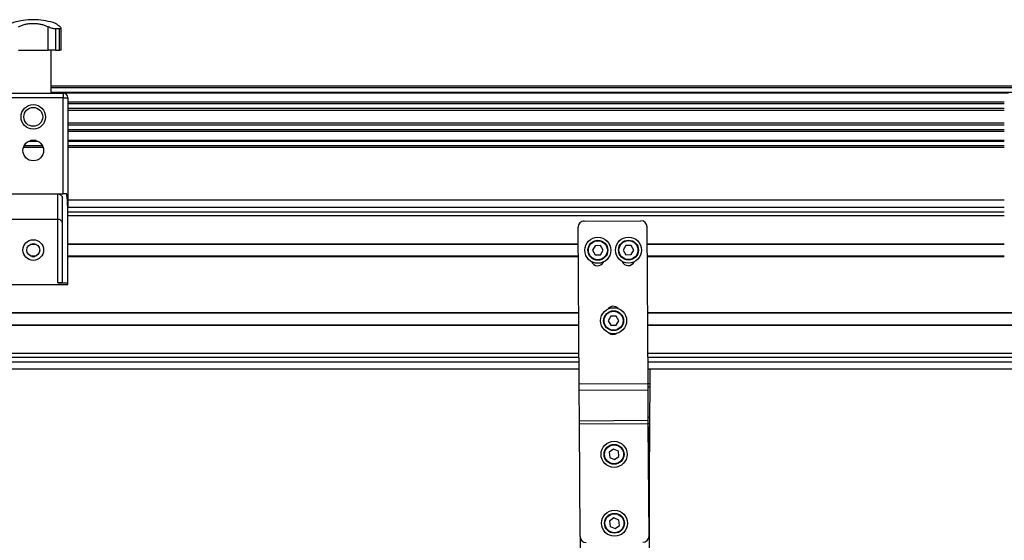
# Model space of a CAD drawing. Header units: millimetres. Extents: x -149 to 420, y 0 to 297.
# Tile 14 of 46: x -62 to -30, y 230 to 247. Entities that reach past the tile are written whole.
import ezdxf

# ---------------------------------------------------------------- set-up
doc = ezdxf.new("R2010")
doc.units = ezdxf.units.MM

msp = doc.modelspace()

# ---------------------------------------------------------------- linework, layer by layer
at = {"color": 7, "linetype": 'Continuous', "lineweight": 25}
for p, q in [((-61.55821, 247.36829), (-61.55821, 247.36658)), ((-61.47057, 247.36829), (-61.55821, 247.36829)), ((-61.47057, 247.36658), (-61.55821, 247.36658)), ((-61.38293, 247.36829), (-61.47057, 247.36829)), ((-61.38293, 247.36658), (-61.47057, 247.36658)), ((-61.38293, 247.36658), (-61.38293, 247.36829)), ((-60.98435, 246.36829), (-60.98435, 247.13442)), ((-60.61162, 247.06685), (-60.74405, 247.06685)), ((-60.74405, 247.06685), (-60.74405, 246.36829)), ((-60.61162, 246.36829), (-60.61162, 247.06685)), ((-60.56432, 246.36829), (-60.56432, 247.09019)), ((-61.95679, 246.36829), (-60.98435, 246.36829)), ((-60.74405, 246.36829), (-60.98435, 246.36829)), ((-60.88849, 244.96829), (-60.88849, 246.36829)), ((-60.74405, 246.36829), (-60.61162, 246.36829)), ((-60.56432, 246.36829), (-60.61162, 246.36829)), ((-62.44557, 244.96829), (-60.49557, 244.96829)), ((-29.23265, 245.19329), (-60.88849, 245.19329)), ((-29.23265, 245.14329), (-60.88849, 245.14329)), ((-29.23265, 244.99329), (-60.88849, 244.99329)), ((-60.49557, 244.96829), (-60.49557, 244.81829)), ((-29.63781, 244.96779), (-60.48333, 244.96779)), ((-60.49557, 244.81829), (-62.44557, 244.81829)), ((-60.49557, 241.6788), (-60.49557, 244.81829)), ((-60.49557, 244.81829), (-60.34557, 244.81829)), ((-60.34557, 244.81829), (-60.34557, 241.25464)), ((-29.77557, 244.67328), (-60.34557, 244.67328)), ((-29.77557, 244.61527), (-60.34557, 244.61527)), ((-29.77557, 244.46584), (-60.34557, 244.46584)), ((-29.77557, 244.39829), (-60.34557, 244.39829)), ((-29.77557, 243.98829), (-60.34557, 243.98829)), ((-29.77557, 243.92074), (-60.34557, 243.92074)), ((-29.77557, 243.77131), (-60.34557, 243.77131)), ((-29.77557, 243.7133), (-60.34557, 243.7133)), ((-61.31595, 243.39329), (-61.62518, 243.39329)), ((-61.38137, 243.41879), (-61.55976, 243.41879)), ((-29.77557, 243.41879), (-60.34557, 243.41879)), ((-29.77557, 243.39329), (-60.34557, 243.39329)), ((-61.14822, 243.19329), (-61.79291, 243.19329)), ((-61.16823, 243.24329), (-61.7729, 243.24329)), ((-29.77557, 243.24329), (-60.34557, 243.24329)), ((-29.77557, 243.19329), (-60.34557, 243.19329)), ((-62.44557, 241.6788), (-60.49557, 241.6788)), ((-60.67057, 240.8454), (-60.67057, 241.6788)), ((-60.52057, 238.77151), (-60.52057, 241.5288)), ((-60.38376, 241.6788), (-60.49557, 241.6788)), ((-60.34557, 241.48329), (-29.77557, 241.48329)), ((-60.34557, 238.76829), (-60.34557, 241.25464)), ((-60.34557, 241.24329), (-29.77557, 241.24329)), ((-60.34557, 241.09329), (-29.77557, 241.09329)), ((-60.67057, 240.8454), (-62.27057, 240.8454)), ((-60.67057, 238.76829), (-60.67057, 240.8454)), ((-60.34557, 240.96829), (-29.77557, 240.96829)), ((-43.48555, 240.78761), (-41.63559, 240.79901)), ((-43.6528, 235.47361), (-43.68431, 240.58638)), ((-41.40284, 235.48748), (-41.43436, 240.60025)), ((-61.55501, 240.03829), (-61.38612, 240.03829)), ((-61.51639, 240.05079), (-61.42474, 240.05079)), ((-60.34557, 240.05079), (-43.68101, 240.05079)), ((-60.34557, 240.03829), (-43.68094, 240.03829)), ((-43.1297, 239.98452), (-43.21537, 239.83398)), ((-43.21537, 239.83398), (-43.12785, 239.68452)), ((-42.95649, 239.98558), (-43.1297, 239.98452)), ((-42.86897, 239.83612), (-42.95649, 239.98558)), ((-42.95465, 239.68559), (-42.86897, 239.83612)), ((-42.12972, 239.99068), (-42.21539, 239.84015)), ((-42.21539, 239.84015), (-42.12787, 239.69069)), ((-41.95651, 239.99175), (-42.12972, 239.99068)), ((-41.86899, 239.84228), (-41.95651, 239.99175)), ((-41.95466, 239.69175), (-41.86899, 239.84228)), ((-41.43097, 240.05079), (-29.77557, 240.05079)), ((-41.43089, 240.03829), (-29.77557, 240.03829)), ((-61.55501, 239.64829), (-61.38612, 239.64829)), ((-61.51639, 239.63579), (-61.42474, 239.63579)), ((-60.34557, 239.64829), (-43.67853, 239.64829)), ((-60.34557, 239.63579), (-43.67845, 239.63579)), ((-43.12785, 239.68452), (-42.95465, 239.68559)), ((-42.12787, 239.69069), (-41.95466, 239.69175)), ((-41.42849, 239.64829), (-29.77557, 239.64829)), ((-41.42841, 239.63579), (-29.77557, 239.63579)), ((-62.59557, 238.71829), (-60.34557, 238.71829)), ((-60.67057, 238.76829), (-60.34557, 238.76829)), ((-60.34557, 238.71829), (-60.34557, 238.76829)), ((-120.9671, 237.80079), (-43.66714, 237.80079)), ((-120.96702, 237.78829), (-43.66707, 237.78829)), ((-42.61458, 237.6841), (-42.70118, 237.5341)), ((-42.70118, 237.5341), (-42.61458, 237.3841)), ((-42.44138, 237.6841), (-42.61458, 237.6841)), ((-42.35477, 237.5341), (-42.44138, 237.6841)), ((-42.44138, 237.3841), (-42.35477, 237.5341)), ((-41.4171, 237.80079), (35.88286, 237.80079)), ((-41.41702, 237.78829), (35.88293, 237.78829)), ((-120.96462, 237.39829), (-43.66466, 237.39829)), ((-120.96454, 237.38579), (-43.66459, 237.38579)), ((-42.61458, 237.3841), (-42.44138, 237.3841)), ((-41.41462, 237.39829), (35.88534, 237.39829)), ((-41.41454, 237.38579), (35.88541, 237.38579)), ((-120.95889, 236.46829), (-43.65893, 236.46829)), ((-120.95812, 236.34329), (-43.65816, 236.34329)), ((-41.40889, 236.46829), (35.89107, 236.46829)), ((-41.40812, 236.34329), (35.89184, 236.34329)), ((-120.95719, 236.19329), (-43.65724, 236.19329)), ((-43.65576, 235.95329), (-120.95571, 235.95329)), ((-41.40719, 236.19329), (35.89276, 236.19329)), ((35.89424, 235.95329), (-41.40571, 235.95329)), ((-41.3389, 235.47361), (-41.33594, 235.95329)), ((-43.6528, 235.47361), (-41.40284, 235.48748)), ((-43.65149, 235.26148), (-43.6528, 235.47361)), ((-43.65149, 235.26148), (-41.40153, 235.27535)), ((-43.64537, 234.2683), (-43.65149, 235.26148)), ((-41.40153, 235.27535), (-41.40284, 235.48748)), ((-41.3389, 235.47361), (-41.40276, 235.474)), ((-41.33955, 235.36755), (-41.40211, 235.36793)), ((-41.39541, 234.28217), (-41.40153, 235.27535)), ((-41.34567, 234.37437), (-41.33955, 235.36755)), ((-41.33955, 235.36755), (-41.3389, 235.47361)), ((-41.34567, 234.37437), (-41.39598, 234.37468)), ((-41.34698, 234.16224), (-41.34567, 234.37437)), ((-43.64537, 234.2683), (-41.39541, 234.28217)), ((-43.64472, 234.16224), (-43.64537, 234.2683)), ((-43.64472, 234.16224), (-41.39476, 234.17611)), ((-43.62206, 230.48657), (-43.64472, 234.16224)), ((-41.39476, 234.17611), (-41.39541, 234.28217)), ((-41.3721, 230.50044), (-41.39476, 234.17611)), ((-41.34698, 234.16224), (-41.39468, 234.16253)), ((-41.37085, 234.00251), (-41.39369, 234.00251)), ((-41.37085, 233.97751), (-41.39353, 233.97751)), ((-41.39353, 233.97751), (-41.37085, 233.97751)), ((-41.37085, 234.00251), (-41.37085, 233.97751)), ((-41.37085, 233.97751), (-41.37085, 208.72751)), ((-41.36964, 230.48657), (-41.34698, 234.16224)), ((-42.5322, 233.34066), (-42.67202, 233.23842)), ((-42.37376, 233.27069), (-42.5322, 233.34066)), ((-42.67202, 233.23842), (-42.65338, 233.06622)), ((-42.65338, 233.06622), (-42.49494, 232.99626)), ((-42.49494, 232.99626), (-42.35512, 233.09849)), ((-42.35512, 233.09849), (-42.37376, 233.27069)), ((-42.51833, 231.0907), (-42.65815, 230.98846)), ((-42.35989, 231.02073), (-42.51833, 231.0907)), ((-42.65815, 230.98846), (-42.63951, 230.81626)), ((-42.63951, 230.81626), (-42.48107, 230.7463)), ((-42.48107, 230.7463), (-42.34125, 230.84853)), ((-42.34125, 230.84853), (-42.35989, 231.02073)), ((-43.62085, 230.46579), (-43.62085, 208.72751)), ((-41.37085, 230.46579), (-41.36964, 230.48657))]:
    msp.add_line(p, q, dxfattribs=at)
for centre, radius in [((-61.47057, 244.19329), 0.40029), ((-61.47057, 244.19329), 0.3079), ((-61.47057, 243.09329), 0.3375), ((-61.47057, 239.84329), 0.3375), ((-43.04217, 239.83505), 0.425), ((-43.04217, 239.83505), 0.325), ((-43.04217, 239.83505), 0.31), ((-42.04219, 239.84122), 0.425), ((-42.04219, 239.84122), 0.325), ((-42.04219, 239.84122), 0.31), ((-61.47057, 239.84329), 0.2125), ((-42.52798, 237.5341), 0.425), ((-42.52798, 237.5341), 0.325), ((-42.52798, 237.5341), 0.31), ((-42.51357, 233.16846), 0.425), ((-42.51357, 233.16846), 0.325), ((-42.51357, 233.16846), 0.31), ((-42.4997, 230.9185), 0.425), ((-42.4997, 230.9185), 0.325), ((-42.4997, 230.9185), 0.31)]:
    msp.add_circle(centre, radius, dxfattribs=at)
for centre, radius, start, end in [((-61.47057, 245.11829), 2.25, 92.232359, 108.828662), ((-61.47057, 245.11829), 2.25, 71.174979, 87.767641), ((-60.49557, 244.81829), 0.15, 0, 90), ((-43.48432, 240.58761), 0.2, 90.353162, 180.353162), ((-41.63435, 240.59902), 0.2, 0.353162, 90.353162), ((-43.05285, 239.54025), 0.2125, 200.65714, 335.192047), ((-42.05287, 239.54642), 0.2125, 200.65714, 335.192047), ((-42.54208, 237.79337), 0.2125, 41.187966, 145.0372), ((-42.53899, 237.29338), 0.2125, 226.468125, 308.291466), ((-41.47085, 234.00251), 0.1, 0, 39.857213), ((-43.42206, 230.4878), 0.2, 180.353162, 270.353162), ((-41.5721, 230.49921), 0.2, 270.353162, 0.353162)]:
    msp.add_arc(centre, radius, start, end, dxfattribs=at)
for points, knots in [([(-61.95679, 247.13442), (-61.92346, 247.15056), (-61.85594, 247.18324), (-61.74082, 247.21822), (-61.61686, 247.24147), (-61.49134, 247.25035), (-61.36686, 247.24575), (-61.24976, 247.22906), (-61.13855, 247.20062), (-61.05084, 247.16795), (-61.00199, 247.14332), (-60.98435, 247.13442)], [0, 0, 0, 0, 0.11925981, 0.24158658, 0.3609602, 0.48426569, 0.59620844, 0.71149815, 0.82228956, 0.93582475, 1, 1, 1, 1]), ([(-60.59804, 247.13442), (-60.6185, 247.15054), (-60.65996, 247.18319), (-60.70605, 247.21843), (-60.73543, 247.24069), (-60.74766, 247.24986), (-60.7449, 247.24779), (-60.74459, 247.24755)], [0, 0, 0, 0, 0.23847854, 0.48308993, 0.72179606, 0.96836457, 1, 1, 1, 1]), ([(-60.74405, 247.06685), (-60.76127, 247.06776), (-60.79569, 247.06959), (-60.85749, 247.08363), (-60.92381, 247.1051), (-60.96296, 247.12406), (-60.98435, 247.13442)], [0, 0, 0, 0, 0.2331432, 0.46598224, 0.70829004, 1, 1, 1, 1]), ([(-60.59804, 247.13442), (-60.58696, 247.12432), (-60.56476, 247.10408), (-60.56183, 247.08089), (-60.57995, 247.06852), (-60.60283, 247.06731), (-60.61162, 247.06685)], [0, 0, 0, 0, 0.28482414, 0.57045716, 0.83508046, 1, 1, 1, 1]), ([(-60.67057, 241.6788), (-60.6539, 241.67718), (-60.62056, 241.67393), (-60.57606, 241.64868), (-60.54219, 241.61148), (-60.52341, 241.56921), (-60.52141, 241.54072), (-60.52057, 241.5288)], [0, 0, 0, 0, 0.21020855, 0.42037916, 0.63166541, 0.84588019, 1, 1, 1, 1]), ([(-60.34557, 241.25464), (-60.34983, 241.35136), (-60.35604, 241.49209), (-60.37716, 241.63432), (-60.38376, 241.6788)], [0, 0, 0, 0, 0.68726798, 1, 1, 1, 1]), ([(-60.52057, 240.72668), (-60.52057, 240.72679), (-60.52058, 240.73847), (-60.52572, 240.76462), (-60.54939, 240.80023), (-60.58695, 240.82688), (-60.62804, 240.84249), (-60.65638, 240.84443), (-60.67057, 240.8454)], [0, 0, 0, 0, 0.00207961, 0.21400299, 0.4760039, 0.68406806, 0.84175461, 1, 1, 1, 1]), ([(-60.52057, 238.77151), (-60.52222, 238.77086), (-60.52553, 238.76956), (-60.55137, 238.76865), (-60.5894, 238.76832), (-60.63159, 238.76829), (-60.65948, 238.76829), (-60.67057, 238.76829)], [0, 0, 0, 0, 0.21463845, 0.42928258, 0.64382391, 0.85841112, 1, 1, 1, 1])]:
    msp.add_open_spline(points, degree=3, knots=knots, dxfattribs=at)

doc.saveas('drawing.dxf')
